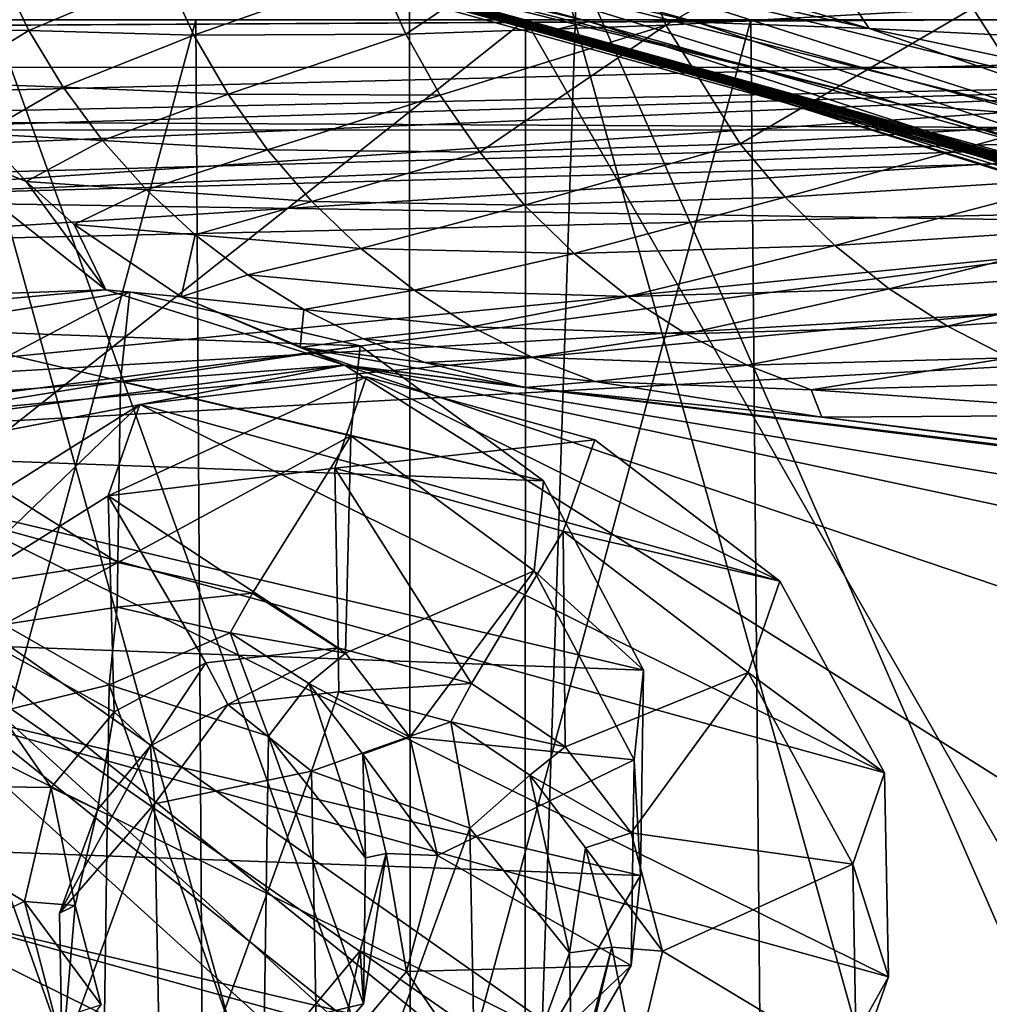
# Model space of a CAD drawing. Header units: metres. Extents: x -904 to 0, y -908 to 0.
# Tile 83 of 158: x -383 to -343, y -92 to -52. Entities that reach past the tile are written whole.
import ezdxf

# ---------------------------------------------------------------- set-up
doc = ezdxf.new("R2010")
doc.units = ezdxf.units.M

msp = doc.modelspace()

# ---------------------------------------------------------------- linework, layer by layer
at = {"layer": 'top'}
for points in [[(-885.9776, -3.567204, 2063.059814), (-239.308899, -51.564125, 2063.059814), (-25.973949, -3.563107, 2063.059814)], [(-843.492188, -35.081711, 2063.059814), (-239.308899, -51.564125, 2063.059814), (-885.9776, -3.567204, 2063.059814)], [(-25.973949, -3.563107, 163.059692), (-239.308899, -51.564125, 163.059692), (-885.977478, -3.567204, 163.059692)], [(-239.308899, -51.564125, 163.059692), (-843.492188, -35.081711, 163.059692), (-885.977478, -3.567204, 163.059692)], [(-393.401001, -117.911072, 1988.119873), (-393.575043, -24.020006, 1933.938843), (-367.022247, -120.089249, 1984.553101)], [(-393.575043, -24.020006, 1933.938843), (-367.096466, -27.058399, 1930.8573), (-367.022247, -120.089249, 1984.553101)], [(-367.022247, -120.089249, 1984.553101), (-367.096466, -27.058399, 1930.8573), (-340.778107, -121.33815, 1979.975098)], [(-367.096466, -27.058399, 1930.8573), (-340.776947, -30.870316, 1927.743286), (-340.778107, -121.33815, 1979.975098)], [(-843.492188, -35.081711, 2063.059814), (-840.820007, -39.149845, 2063.059814), (-239.308899, -51.564125, 2063.059814)], [(-239.308899, -51.564125, 163.059692), (-840.820007, -39.149845, 163.059692), (-843.492188, -35.081711, 163.059692)], [(-570.15863, -58.565701, 661.240173), (-309.111755, -207.702347, 657.334961), (-309.819092, -35.76218, 661.837402)], [(-309.819092, -35.76218, 661.837402), (-539.800293, -44.330421, 661.613037), (-570.15863, -58.565701, 661.240173)], [(-840.820007, -39.149845, 2063.059814), (-839.977417, -43.566975, 2063.059814), (-239.308899, -51.564125, 2063.059814)], [(-839.977417, -43.566975, 163.059692), (-840.820007, -39.149845, 163.059692), (-239.308899, -51.564125, 163.059692)], [(-239.308899, -51.564125, 2063.059814), (-839.977417, -43.566975, 2063.059814), (-839.977356, -51.567074, 2063.059814)], [(-839.977356, -51.567074, 163.059692), (-839.977417, -43.566975, 163.059692), (-239.308899, -51.564125, 163.059692)], [(-389.199493, -118.923676, 1550.911377), (-387.040436, -43.813927, 1507.312256), (-362.245575, -112.721756, 1545.40625)], [(-387.040436, -43.813927, 1507.312256), (-360.150604, -49.271362, 1508.498169), (-362.245575, -112.721756, 1545.40625)], [(-383.114807, -45.250702, 1332.585693), (-378.781952, -45.059032, 1287.390015), (-355.222168, -51.663898, 1287.459839)], [(-378.781952, -45.059032, 1287.390015), (-371.915283, -45.001244, 1242.514404), (-348.09552, -51.926071, 1242.652588)], [(-355.222168, -51.663898, 1287.459839), (-378.781952, -45.059032, 1287.390015), (-348.09552, -51.926071, 1242.652588)], [(-348.09552, -51.926071, 1242.652588), (-371.915283, -45.001244, 1242.514404), (-350.305389, -48.601093, 1198.228027)], [(-384.531708, -45.681446, 1377.949463), (-383.114807, -45.250702, 1332.585693), (-359.66568, -51.635044, 1332.613892)], [(-359.66568, -51.635044, 1332.613892), (-383.114807, -45.250702, 1332.585693), (-355.222168, -51.663898, 1287.459839)], [(-384.531708, -45.681446, 1377.949463), (-361.009644, -51.969448, 1377.949341), (-382.892548, -46.313339, 1407.056641)], [(-361.009644, -51.969448, 1377.949341), (-384.531708, -45.681446, 1377.949463), (-359.66568, -51.635044, 1332.613892)], [(-356.488464, -51.79232, 1821.568604), (-345.983276, -45.757645, 1863.292114), (-358.621277, -46.383533, 1821.546997)], [(-343.814362, -51.092552, 1863.315308), (-345.983276, -45.757645, 1863.292114), (-356.488464, -51.79232, 1821.568604)], [(-379.829437, -47.162342, 1432.524048), (-382.892548, -46.313339, 1407.056641), (-355.571411, -53.458, 1432.524048)], [(-382.892548, -46.313339, 1407.056641), (-358.983521, -52.636967, 1407.453735), (-355.571411, -53.458, 1432.524048)], [(-361.009644, -51.969448, 1377.949341), (-358.983521, -52.636967, 1407.453735), (-382.892548, -46.313339, 1407.056641)], [(-368.397339, -49.528465, 1779.275513), (-367.21759, -52.16444, 1779.282715), (-358.621277, -46.383533, 1821.546997)], [(-358.621277, -46.383533, 1821.546997), (-367.21759, -52.16444, 1779.282715), (-356.488464, -51.79232, 1821.568604)], [(-375.978546, -48.070045, 1452.81897), (-379.829437, -47.162342, 1432.524048), (-327.101166, -61.74189, 1453.052856)], [(-327.101166, -61.74189, 1453.052856), (-379.829437, -47.162342, 1432.524048), (-355.571411, -53.458, 1432.524048)], [(-375.133636, -48.238258, 1457.564941), (-375.978546, -48.070045, 1452.81897), (-327.101166, -61.74189, 1453.052856)], [(-375.034088, -48.257248, 1458.1427), (-375.133636, -48.238258, 1457.564941), (-326.095856, -61.910786, 1457.701538)], [(-375.133636, -48.238258, 1457.564941), (-327.101166, -61.74189, 1453.052856), (-326.095856, -61.910786, 1457.701538)], [(-374.983459, -48.266338, 1458.424805), (-375.034088, -48.257248, 1458.1427), (-325.977173, -61.929955, 1458.259644)], [(-375.034088, -48.257248, 1458.1427), (-326.095856, -61.910786, 1457.701538), (-325.977173, -61.929955, 1458.259644)], [(-374.942749, -48.279213, 1458.783691), (-374.983459, -48.266338, 1458.424805), (-325.91684, -61.939465, 1458.536621)], [(-374.983459, -48.266338, 1458.424805), (-325.977173, -61.929955, 1458.259644), (-325.91684, -61.939465, 1458.536621)], [(-374.68399, -48.328712, 1460.085327), (-374.942749, -48.279213, 1458.783691), (-325.867859, -61.949348, 1458.839355)], [(-374.942749, -48.279213, 1458.783691), (-325.91684, -61.939465, 1458.536621), (-325.867859, -61.949348, 1458.839355)], [(-374.204956, -48.416691, 1462.588379), (-374.68399, -48.328712, 1460.085327), (-325.562714, -62.000946, 1460.184692)], [(-374.68399, -48.328712, 1460.085327), (-325.867859, -61.949348, 1458.839355), (-325.562714, -62.000946, 1460.184692)], [(-325.562714, -62.000946, 1460.184692), (-324.997833, -62.092915, 1462.747559), (-374.204956, -48.416691, 1462.588379)], [(-324.997833, -62.092915, 1462.747559), (-374.150635, -48.426311, 1462.889771), (-374.204956, -48.416691, 1462.588379)], [(-324.997833, -62.092915, 1462.747559), (-324.933624, -62.102932, 1463.052124), (-374.150635, -48.426311, 1462.889771)], [(-324.933624, -62.102932, 1463.052124), (-374.096283, -48.43734, 1463.227051), (-374.150635, -48.426311, 1462.889771)], [(-324.933624, -62.102932, 1463.052124), (-324.86911, -62.112701, 1463.351929), (-374.096283, -48.43734, 1463.227051)], [(-324.86911, -62.112701, 1463.351929), (-373.951996, -48.458599, 1463.850586), (-374.096283, -48.43734, 1463.227051)], [(-324.86911, -62.112701, 1463.351929), (-324.699371, -62.136009, 1463.971313), (-373.951996, -48.458599, 1463.850586)], [(-324.699371, -62.136009, 1463.971313), (-373.654419, -48.499844, 1465.084961), (-373.951996, -48.458599, 1463.850586)], [(-324.699371, -62.136009, 1463.971313), (-324.349518, -62.18256, 1465.211426), (-373.654419, -48.499844, 1465.084961)], [(-324.349518, -62.18256, 1465.211426), (-373.046173, -48.579014, 1467.553589), (-373.654419, -48.499844, 1465.084961)], [(-324.349518, -62.18256, 1465.211426), (-323.634857, -62.273563, 1467.686279), (-373.046173, -48.579014, 1467.553589)], [(-323.634857, -62.273563, 1467.686279), (-346.812103, -55.048317, 1472.553467), (-373.046173, -48.579014, 1467.553589)], [(-373.046173, -48.579014, 1467.553589), (-346.812103, -55.048317, 1472.553467), (-371.777374, -48.724239, 1472.476807)], [(-346.812103, -55.048317, 1472.553467), (-366.009949, -49.131088, 1491.965454), (-371.777374, -48.724239, 1472.476807)], [(-338.294617, -52.411137, 1198.356689), (-350.305389, -48.601093, 1198.228027), (-325.862457, -52.944607, 1154.723633)], [(-350.305389, -48.601093, 1198.228027), (-338.139313, -48.870178, 1154.557129), (-325.862457, -52.944607, 1154.723633)], [(-350.305389, -48.601093, 1198.228027), (-338.294617, -52.411137, 1198.356689), (-348.09552, -51.926071, 1242.652588)], [(-340.552063, -55.540485, 1492.042358), (-360.150604, -49.271362, 1508.498169), (-366.009949, -49.131088, 1491.965454)], [(-346.812103, -55.048317, 1472.553467), (-340.552063, -55.540485, 1492.042358), (-366.009949, -49.131088, 1491.965454)], [(-383.980011, -49.560432, 1693.477661), (-387.74649, -51.921276, 1650.157837), (-382.782562, -52.013332, 1693.478882)], [(-377.158966, -49.635181, 1736.546997), (-383.980011, -49.560432, 1693.477661), (-382.782562, -52.013332, 1693.478882)], [(-368.397339, -49.528465, 1779.275513), (-377.158966, -49.635181, 1736.546997), (-375.974243, -52.19857, 1736.549805)], [(-367.21759, -52.16444, 1779.282715), (-368.397339, -49.528465, 1779.275513), (-375.974243, -52.19857, 1736.549805)], [(-362.245575, -112.721756, 1545.40625), (-360.150604, -49.271362, 1508.498169), (-336.018341, -104.384018, 1538.417725)], [(-340.552063, -55.540485, 1492.042358), (-333.651184, -55.797028, 1510.039795), (-360.150604, -49.271362, 1508.498169)], [(-360.150604, -49.271362, 1508.498169), (-333.651184, -55.797028, 1510.039795), (-336.018341, -104.384018, 1538.417725)], [(-375.974243, -52.19857, 1736.549805), (-377.158966, -49.635181, 1736.546997), (-382.782562, -52.013332, 1693.478882)], [(-343.814362, -51.092552, 1863.315308), (-340.722321, -55.918903, 1863.33374), (-329.22702, -50.086201, 1904.436401)], [(-353.424011, -56.68919, 1821.587524), (-343.814362, -51.092552, 1863.315308), (-356.488464, -51.79232, 1821.568604)], [(-340.722321, -55.918903, 1863.33374), (-343.814362, -51.092552, 1863.315308), (-353.424011, -56.68919, 1821.587524)], [(-239.308899, -51.564125, 163.059692), (-446.597717, -51.562679, 178.448685), (-839.977356, -51.567074, 163.059692)], [(-839.977356, -51.567074, 2063.059814), (-467.355255, -51.565228, 2039.645508), (-239.308899, -51.564125, 2063.059814)], [(-467.355255, -51.565228, 2039.645508), (-414.75824, -51.564968, 2038.379517), (-239.308899, -51.564125, 2063.059814)], [(-422.847595, -51.565025, 179.349472), (-446.597717, -51.562679, 178.448685), (-239.308899, -51.564125, 163.059692)], [(-399.234528, -51.564911, 182.051285), (-422.847595, -51.565025, 179.349472), (-239.308899, -51.564125, 163.059692)], [(-239.308899, -51.564125, 2063.059814), (-414.75824, -51.564968, 2038.379517), (-362.278748, -51.564709, 2034.584595)], [(-362.278748, -51.564709, 2034.584595), (-414.75824, -51.564968, 2038.379517), (-414.74646, -93.114326, 2031.052734)], [(-414.74646, -93.114326, 2031.052734), (-362.296753, -95.733551, 2026.798096), (-362.278748, -51.564709, 2034.584595)], [(-375.897583, -51.564796, 186.552155), (-399.234528, -51.564911, 182.051285), (-239.308899, -51.564125, 163.059692)], [(-399.234528, -51.564911, 182.051285), (-375.897583, -51.564796, 186.552155), (-399.057281, -137.468994, 191.161682)], [(-375.897583, -51.564796, 186.552155), (-375.379425, -134.177689, 195.461365), (-399.057281, -137.468994, 191.161682)], [(-239.308899, -51.564125, 163.059692), (-352.977783, -51.564682, 192.840973), (-375.897583, -51.564796, 186.552155)], [(-375.897583, -51.564796, 186.552155), (-352.977783, -51.564682, 192.840973), (-375.379425, -134.177689, 195.461365)], [(-352.977783, -51.564682, 192.840973), (-352.275635, -129.653809, 201.423859), (-375.379425, -134.177689, 195.461365)], [(-362.296753, -95.733551, 2026.798096), (-336.026031, -97.270164, 2023.669922), (-362.278748, -51.564709, 2034.584595)], [(-362.278748, -51.564709, 2034.584595), (-310.038391, -51.564449, 2028.267822), (-239.308899, -51.564125, 2063.059814)], [(-362.278748, -51.564709, 2034.584595), (-336.026031, -97.270164, 2023.669922), (-310.038391, -51.564449, 2028.267822)], [(-330.615753, -51.564575, 200.891068), (-352.977783, -51.564682, 192.840973), (-239.308899, -51.564125, 163.059692)], [(-352.977783, -51.564682, 192.840973), (-330.615753, -51.564575, 200.891068), (-352.275635, -129.653809, 201.423859)], [(-330.615753, -51.564575, 200.891068), (-329.310181, -123.823822, 209.202545), (-352.275635, -129.653809, 201.423859)], [(-382.782562, -52.013332, 1693.478882), (-387.74649, -51.921276, 1650.157837), (-386.329803, -54.165588, 1650.160278)], [(-356.488464, -51.79232, 1821.568604), (-367.21759, -52.16444, 1779.282715), (-365.805939, -54.673916, 1779.290405)], [(-364.171387, -57.033138, 1779.298462), (-356.488464, -51.79232, 1821.568604), (-365.805939, -54.673916, 1779.290405)], [(-353.424011, -56.68919, 1821.587524), (-356.488464, -51.79232, 1821.568604), (-364.171387, -57.033138, 1779.298462)], [(-361.009644, -51.969448, 1377.949341), (-359.66568, -51.635044, 1332.613892), (-336.386597, -59.182121, 1332.653687)], [(-361.009644, -51.969448, 1377.949341), (-337.83255, -59.339127, 1377.947266), (-358.983521, -52.636967, 1407.453735)], [(-337.83255, -59.339127, 1377.947266), (-361.009644, -51.969448, 1377.949341), (-336.386597, -59.182121, 1332.653687)], [(-336.386597, -59.182121, 1332.653687), (-359.66568, -51.635044, 1332.613892), (-331.841736, -59.460705, 1287.55481)], [(-359.66568, -51.635044, 1332.613892), (-355.222168, -51.663898, 1287.459839), (-331.841736, -59.460705, 1287.55481)], [(-331.841736, -59.460705, 1287.55481), (-355.222168, -51.663898, 1287.459839), (-324.467957, -60.07806, 1242.829468)], [(-355.222168, -51.663898, 1287.459839), (-348.09552, -51.926071, 1242.652588), (-324.467957, -60.07806, 1242.829468)], [(-324.467957, -60.07806, 1242.829468), (-348.09552, -51.926071, 1242.652588), (-326.092651, -56.621483, 1198.501343)], [(-348.09552, -51.926071, 1242.652588), (-338.294617, -52.411137, 1198.356689), (-326.092651, -56.621483, 1198.501343)], [(-381.367737, -54.34824, 1693.481934), (-382.782562, -52.013332, 1693.478882), (-386.329803, -54.165588, 1650.160278)], [(-375.974243, -52.19857, 1736.549805), (-382.782562, -52.013332, 1693.478882), (-381.367737, -54.34824, 1693.481934)], [(-374.563507, -54.639339, 1736.554321), (-375.974243, -52.19857, 1736.549805), (-381.367737, -54.34824, 1693.481934)], [(-367.21759, -52.16444, 1779.282715), (-375.974243, -52.19857, 1736.549805), (-374.563507, -54.639339, 1736.554321)], [(-365.805939, -54.673916, 1779.290405), (-367.21759, -52.16444, 1779.282715), (-374.563507, -54.639339, 1736.554321)], [(-355.571411, -53.458, 1432.524048), (-358.983521, -52.636967, 1407.453735), (-326.935852, -62.410175, 1432.524048)], [(-358.983521, -52.636967, 1407.453735), (-335.409424, -60.036449, 1407.892456), (-326.935852, -62.410175, 1432.524048)], [(-337.83255, -59.339127, 1377.947266), (-335.409424, -60.036449, 1407.892456), (-358.983521, -52.636967, 1407.453735)], [(-327.101166, -61.74189, 1453.052856), (-355.571411, -53.458, 1432.524048), (-326.935852, -62.410175, 1432.524048)], [(-384.712372, -56.275879, 1650.164063), (-381.367737, -54.34824, 1693.481934), (-386.329803, -54.165588, 1650.160278)], [(-381.367737, -54.34824, 1693.481934), (-384.712372, -56.275879, 1650.164063), (-379.744751, -56.543724, 1693.487061)], [(-374.563507, -54.639339, 1736.554321), (-381.367737, -54.34824, 1693.481934), (-379.744751, -56.543724, 1693.487061)], [(-374.563507, -54.639339, 1736.554321), (-379.744751, -56.543724, 1693.487061), (-372.935883, -56.934631, 1736.560547)], [(-365.805939, -54.673916, 1779.290405), (-374.563507, -54.639339, 1736.554321), (-372.935883, -56.934631, 1736.560547)], [(-372.935883, -56.934631, 1736.560547), (-364.171387, -57.033138, 1779.298462), (-365.805939, -54.673916, 1779.290405)], [(-323.634857, -62.273563, 1467.686279), (-322.145752, -62.44846, 1472.619385), (-346.812103, -55.048317, 1472.553467)], [(-322.145752, -62.44846, 1472.619385), (-340.552063, -55.540485, 1492.042358), (-346.812103, -55.048317, 1472.553467)], [(-351.565674, -58.886295, 1821.595703), (-340.722321, -55.918903, 1863.33374), (-353.424011, -56.68919, 1821.587524)], [(-351.565674, -58.886295, 1821.595703), (-338.853882, -58.083466, 1863.340942), (-340.722321, -55.918903, 1863.33374)], [(-387.700989, -56.295364, 1606.961792), (-653.710815, -72.309532, 1606.576172), (-379.609039, -62.712627, 1606.793701)], [(-382.905121, -58.232113, 1650.169312), (-384.712372, -56.275879, 1650.164063), (-387.700989, -56.295364, 1606.961792)], [(-379.609039, -62.712627, 1606.793701), (-382.905121, -58.232113, 1650.169312), (-387.700989, -56.295364, 1606.961792)], [(-384.712372, -56.275879, 1650.164063), (-382.905121, -58.232113, 1650.169312), (-379.744751, -56.543724, 1693.487061)], [(-382.905121, -58.232113, 1650.169312), (-377.92453, -58.578678, 1693.494019), (-379.744751, -56.543724, 1693.487061)], [(-379.744751, -56.543724, 1693.487061), (-377.92453, -58.578678, 1693.494019), (-372.935883, -56.934631, 1736.560547)], [(-362.324707, -59.218815, 1779.306641), (-353.424011, -56.68919, 1821.587524), (-364.171387, -57.033138, 1779.298462)], [(-351.565674, -58.886295, 1821.595703), (-353.424011, -56.68919, 1821.587524), (-362.324707, -59.218815, 1779.306641)], [(-372.935883, -56.934631, 1736.560547), (-377.92453, -58.578678, 1693.494019), (-371.102142, -59.06197, 1736.568359)], [(-364.171387, -57.033138, 1779.298462), (-372.935883, -56.934631, 1736.560547), (-371.102142, -59.06197, 1736.568359)], [(-362.324707, -59.218815, 1779.306641), (-364.171387, -57.033138, 1779.298462), (-371.102142, -59.06197, 1736.568359)], [(-349.507813, -60.886173, 1821.602783), (-338.853882, -58.083466, 1863.340942), (-351.565674, -58.886295, 1821.595703)], [(-338.853882, -58.083466, 1863.340942), (-349.507813, -60.886173, 1821.602783), (-336.788635, -60.053448, 1863.346436)], [(-380.922333, -60.015366, 1650.175903), (-382.905121, -58.232113, 1650.169312), (-379.609039, -62.712627, 1606.793701)], [(-377.92453, -58.578678, 1693.494019), (-382.905121, -58.232113, 1650.169312), (-380.922333, -60.015366, 1650.175903)], [(-570.15863, -58.565701, 661.240173), (-584.097839, -207.702347, 657.334961), (-309.111755, -207.702347, 657.334961)], [(-377.92453, -58.578678, 1693.494019), (-380.922333, -60.015366, 1650.175903), (-375.921295, -60.43314, 1693.50293)], [(-371.102142, -59.06197, 1736.568359), (-377.92453, -58.578678, 1693.494019), (-375.921295, -60.43314, 1693.50293)], [(-360.28006, -61.209015, 1779.314941), (-351.565674, -58.886295, 1821.595703), (-362.324707, -59.218815, 1779.306641)], [(-360.28006, -61.209015, 1779.314941), (-349.507813, -60.886173, 1821.602783), (-351.565674, -58.886295, 1821.595703)], [(-369.076416, -61.000095, 1736.577759), (-371.102142, -59.06197, 1736.568359), (-375.921295, -60.43314, 1693.50293)], [(-362.324707, -59.218815, 1779.306641), (-371.102142, -59.06197, 1736.568359), (-369.076416, -61.000095, 1736.577759)], [(-360.28006, -61.209015, 1779.314941), (-362.324707, -59.218815, 1779.306641), (-369.076416, -61.000095, 1736.577759)], [(-375.921295, -60.43314, 1693.50293), (-380.922333, -60.015366, 1650.175903), (-376.496826, -62.992954, 1650.192871)], [(-376.496826, -62.992954, 1650.192871), (-380.922333, -60.015366, 1650.175903), (-379.609039, -62.712627, 1606.793701)], [(-336.788635, -60.053448, 1863.346436), (-349.507813, -60.886173, 1821.602783), (-347.266754, -62.668034, 1821.608643)], [(-336.788635, -60.053448, 1863.346436), (-347.266754, -62.668034, 1821.608643), (-334.54303, -61.808685, 1863.350342)], [(-373.751007, -62.088051, 1693.513672), (-375.921295, -60.43314, 1693.50293), (-376.496826, -62.992954, 1650.192871)], [(-369.076416, -61.000095, 1736.577759), (-375.921295, -60.43314, 1693.50293), (-373.751007, -62.088051, 1693.513672)], [(-358.053589, -62.982861, 1779.32312), (-349.507813, -60.886173, 1821.602783), (-360.28006, -61.209015, 1779.314941)], [(-349.507813, -60.886173, 1821.602783), (-358.053589, -62.982861, 1779.32312), (-347.266754, -62.668034, 1821.608643)], [(-366.874786, -62.728729, 1736.588623), (-369.076416, -61.000095, 1736.577759), (-373.751007, -62.088051, 1693.513672)], [(-360.28006, -61.209015, 1779.314941), (-369.076416, -61.000095, 1736.577759), (-366.874786, -62.728729, 1736.588623)], [(-366.874786, -62.728729, 1736.588623), (-358.053589, -62.982861, 1779.32312), (-360.28006, -61.209015, 1779.314941)], [(-373.751007, -62.088051, 1693.513672), (-376.496826, -62.992954, 1650.192871), (-371.433136, -63.526936, 1693.526123)], [(-366.874786, -62.728729, 1736.588623), (-373.751007, -62.088051, 1693.513672), (-371.433136, -63.526936, 1693.526123)], [(-334.54303, -61.808685, 1863.350342), (-347.266754, -62.668034, 1821.608643), (-344.862915, -64.21418, 1821.613403)], [(-332.137573, -63.332085, 1863.352417), (-334.54303, -61.808685, 1863.350342), (-344.862915, -64.21418, 1821.613403)], [(-653.710815, -72.309532, 1606.576172), (-629.739319, -85.308647, 1606.241211), (-379.609039, -62.712627, 1606.793701)], [(-379.609039, -62.712627, 1606.793701), (-629.739319, -85.308647, 1606.241211), (-369.758789, -65.81794, 1606.712402)], [(-379.609039, -62.712627, 1606.793701), (-369.758789, -65.81794, 1606.712402), (-376.496826, -62.992954, 1650.192871)], [(-371.433136, -63.526936, 1693.526123), (-364.51712, -64.230385, 1736.600952), (-366.874786, -62.728729, 1736.588623)], [(-364.51712, -64.230385, 1736.600952), (-358.053589, -62.982861, 1779.32312), (-366.874786, -62.728729, 1736.588623)], [(-347.266754, -62.668034, 1821.608643), (-358.053589, -62.982861, 1779.32312), (-355.665619, -64.522537, 1779.331299)], [(-344.862915, -64.21418, 1821.613403), (-347.266754, -62.668034, 1821.608643), (-355.665619, -64.522537, 1779.331299)], [(-369.758789, -65.81794, 1606.712402), (-371.592438, -65.090462, 1650.214355), (-376.496826, -62.992954, 1650.192871)], [(-376.496826, -62.992954, 1650.192871), (-371.592438, -65.090462, 1650.214355), (-371.433136, -63.526936, 1693.526123)], [(-355.665619, -64.522537, 1779.331299), (-358.053589, -62.982861, 1779.32312), (-364.51712, -64.230385, 1736.600952)], [(-344.862915, -64.21418, 1821.613403), (-342.318085, -65.508957, 1821.616821), (-332.137573, -63.332085, 1863.352417)], [(-371.592438, -65.090462, 1650.214355), (-368.988495, -64.734985, 1693.540039), (-371.433136, -63.526936, 1693.526123)], [(-368.988495, -64.734985, 1693.540039), (-364.51712, -64.230385, 1736.600952), (-371.433136, -63.526936, 1693.526123)], [(-364.51712, -64.230385, 1736.600952), (-368.988495, -64.734985, 1693.540039), (-362.024628, -65.489426, 1736.614502)], [(-355.665619, -64.522537, 1779.331299), (-364.51712, -64.230385, 1736.600952), (-362.024628, -65.489426, 1736.614502)], [(-353.137665, -65.81221, 1779.339355), (-355.665619, -64.522537, 1779.331299), (-362.024628, -65.489426, 1736.614502)], [(-355.665619, -64.522537, 1779.331299), (-353.137665, -65.81221, 1779.339355), (-344.862915, -64.21418, 1821.613403)], [(-353.137665, -65.81221, 1779.339355), (-342.318085, -65.508957, 1821.616821), (-344.862915, -64.21418, 1821.613403)], [(-366.439026, -65.70137, 1693.555542), (-368.988495, -64.734985, 1693.540039), (-371.592438, -65.090462, 1650.214355)], [(-362.024628, -65.489426, 1736.614502), (-368.988495, -64.734985, 1693.540039), (-366.439026, -65.70137, 1693.555542)], [(-362.295715, -66.734222, 1685.181274), (-366.439026, -65.70137, 1693.555542), (-371.592438, -65.090462, 1650.214355)], [(-369.758789, -65.81794, 1606.712402), (-369.372711, -65.865341, 1613.282715), (-371.592438, -65.090462, 1650.214355)], [(-369.372711, -65.865341, 1613.282715), (-362.295715, -66.734222, 1685.181274), (-371.592438, -65.090462, 1650.214355)], [(-629.739319, -85.308647, 1606.241211), (-604.935974, -96.644119, 1605.948364), (-369.758789, -65.81794, 1606.712402)], [(-369.758789, -65.81794, 1606.712402), (-604.935974, -96.644119, 1605.948364), (-579.41748, -106.263069, 1605.699219)], [(-579.41748, -106.263069, 1605.699219), (-311.90625, -102.299171, 1605.779053), (-369.758789, -65.81794, 1606.712402)], [(-311.90625, -102.299171, 1605.779053), (-285.901001, -94.13549, 1606.012329), (-369.758789, -65.81794, 1606.712402)], [(-369.758789, -65.81794, 1606.712402), (-285.901001, -94.13549, 1606.012329), (-259.035767, -89.53669, 1606.136597)], [(-259.035767, -89.53669, 1606.136597), (-232.967972, -88.549675, 1606.117188), (-369.758789, -65.81794, 1606.712402)], [(-232.967972, -88.549675, 1606.117188), (-157.766281, -91.522858, 1606.039307), (-369.758789, -65.81794, 1606.712402)], [(-264.370239, -78.757698, 1612.998047), (-369.758789, -65.81794, 1606.712402), (-157.766281, -91.522858, 1606.039307)], [(-264.370239, -78.757698, 1612.998047), (-369.372711, -65.865341, 1613.282715), (-369.758789, -65.81794, 1606.712402)], [(-359.418945, -66.49469, 1736.629272), (-362.024628, -65.489426, 1736.614502), (-366.439026, -65.70137, 1693.555542)], [(-359.418945, -66.49469, 1736.629272), (-366.439026, -65.70137, 1693.555542), (-362.295715, -66.734222, 1685.181274)], [(-353.137665, -65.81221, 1779.339355), (-362.024628, -65.489426, 1736.614502), (-359.418945, -66.49469, 1736.629272)], [(-350.491211, -66.840881, 1779.347046), (-353.137665, -65.81221, 1779.339355), (-359.418945, -66.49469, 1736.629272)], [(-342.318085, -65.508957, 1821.616821), (-353.137665, -65.81221, 1779.339355), (-350.491211, -66.840881, 1779.347046)], [(-339.653931, -66.541656, 1821.618896), (-342.318085, -65.508957, 1821.616821), (-350.491211, -66.840881, 1779.347046)], [(-362.295715, -66.734222, 1685.181274), (-369.372711, -65.865341, 1613.282715), (-264.370239, -78.757698, 1612.998047)], [(-350.047302, -67.96817, 1756.375854), (-359.418945, -66.49469, 1736.629272), (-362.295715, -66.734222, 1685.181274)], [(-350.491211, -66.840881, 1779.347046), (-359.418945, -66.49469, 1736.629272), (-350.047302, -67.96817, 1756.375854)], [(-339.653931, -66.541656, 1821.618896), (-350.491211, -66.840881, 1779.347046), (-335.662415, -67.869583, 1815.898315)], [(-350.047302, -67.96817, 1756.375854), (-362.295715, -66.734222, 1685.181274), (-271.176086, -77.936203, 1684.443604)], [(-271.176086, -77.936203, 1684.443604), (-362.295715, -66.734222, 1685.181274), (-264.370239, -78.757698, 1612.998047)], [(-335.662415, -67.869583, 1815.898315), (-350.491211, -66.840881, 1779.347046), (-350.047302, -67.96817, 1756.375854)], [(-350.047302, -67.96817, 1756.375854), (-277.97934, -76.816643, 1756.375854), (-335.662415, -67.869583, 1815.898315)], [(-277.97934, -76.816643, 1756.375854), (-350.047302, -67.96817, 1756.375854), (-271.176086, -77.936203, 1684.443604)]]:
    msp.add_3dface(points, dxfattribs=at)
at = {"layer": 'top0123427'}
for points in [[(-378.205261, -67.445328, 1954.93811), (-368.845581, -66.303207, 1952.301025), (-379.516907, -71.211777, 1948.651367)], [(-368.845581, -66.303207, 1952.301025), (-370.157196, -70.069656, 1946.014404), (-379.516907, -71.211777, 1948.651367)], [(-378.205261, -67.445328, 1954.93811), (-351.782806, -74.735191, 1953.792847), (-368.845581, -66.303207, 1952.301025)], [(-370.157196, -70.069656, 1946.014404), (-368.845581, -66.303207, 1952.301025), (-359.415497, -68.90493, 1951.892334)], [(-351.782806, -74.735191, 1953.792847), (-359.415497, -68.90493, 1951.892334), (-368.845581, -66.303207, 1952.301025)], [(-385.640778, -72.105087, 1959.281128), (-378.205261, -67.445328, 1954.93811), (-386.952393, -75.871536, 1952.994385)], [(-378.205261, -67.445328, 1954.93811), (-379.516907, -71.211777, 1948.651367), (-386.952393, -75.871536, 1952.994385)], [(-385.640778, -72.105087, 1959.281128), (-347.459198, -82.639244, 1957.626221), (-378.205261, -67.445328, 1954.93811)], [(-347.459198, -82.639244, 1957.626221), (-351.782806, -74.735191, 1953.792847), (-378.205261, -67.445328, 1954.93811)], [(-360.727142, -72.671379, 1945.605591), (-370.157196, -70.069656, 1946.014404), (-359.415497, -68.90493, 1951.892334)], [(-360.727142, -72.671379, 1945.605591), (-359.415497, -68.90493, 1951.892334), (-351.782806, -74.735191, 1953.792847)], [(-379.516907, -71.211777, 1948.651367), (-370.157196, -70.069656, 1946.014404), (-370.017975, -77.476349, 1950.422729)], [(-370.157196, -70.069656, 1946.014404), (-364.508545, -78.949387, 1950.155762), (-370.017975, -77.476349, 1950.422729)], [(-370.157196, -70.069656, 1946.014404), (-360.727142, -72.671379, 1945.605591), (-364.508545, -78.949387, 1950.155762)], [(-379.516907, -71.211777, 1948.651367), (-379.266205, -80.120026, 1953.936157), (-386.952393, -75.871536, 1952.994385)], [(-370.017975, -77.476349, 1950.422729), (-375.488068, -78.096489, 1951.935547), (-379.516907, -71.211777, 1948.651367)], [(-375.488068, -78.096489, 1951.935547), (-379.266205, -80.120026, 1953.936157), (-379.516907, -71.211777, 1948.651367)], [(-389.679413, -79.35955, 1964.469971), (-347.301056, -91.051582, 1962.633179), (-385.640778, -72.105087, 1959.281128)], [(-347.301056, -91.051582, 1962.633179), (-347.459198, -82.639244, 1957.626221), (-385.640778, -72.105087, 1959.281128)], [(-360.727142, -72.671379, 1945.605591), (-360.643158, -81.566681, 1950.917358), (-364.508545, -78.949387, 1950.155762)], [(-360.727142, -72.671379, 1945.605591), (-353.094452, -78.50164, 1947.506104), (-360.643158, -81.566681, 1950.917358)], [(-353.094452, -78.50164, 1947.506104), (-360.727142, -72.671379, 1945.605591), (-351.782806, -74.735191, 1953.792847)], [(-353.094452, -78.50164, 1947.506104), (-351.782806, -74.735191, 1953.792847), (-347.459198, -82.639244, 1957.626221)], [(-386.952393, -75.871536, 1952.994385), (-381.861572, -83.249817, 1956.352783), (-390.991028, -83.125999, 1958.18335)], [(-379.266205, -80.120026, 1953.936157), (-381.861572, -83.249817, 1956.352783), (-386.952393, -75.871536, 1952.994385)], [(-375.488068, -78.096489, 1951.935547), (-370.017975, -77.476349, 1950.422729), (-374.572632, -79.819855, 1952.7771)], [(-370.017975, -77.476349, 1950.422729), (-369.983643, -79.302208, 1951.509521), (-374.572632, -79.819855, 1952.7771)], [(-369.983643, -79.302208, 1951.509521), (-370.017975, -77.476349, 1950.422729), (-364.508545, -78.949387, 1950.155762)], [(-379.266205, -80.120026, 1953.936157), (-375.488068, -78.096489, 1951.935547), (-377.76297, -81.525986, 1954.464844)], [(-375.488068, -78.096489, 1951.935547), (-374.572632, -79.819855, 1952.7771), (-377.76297, -81.525986, 1954.464844)], [(-353.094452, -78.50164, 1947.506104), (-357.922363, -85.109436, 1952.47229), (-360.643158, -81.566681, 1950.917358)], [(-353.094452, -78.50164, 1947.506104), (-348.770844, -86.405693, 1951.339478), (-357.922363, -85.109436, 1952.47229)], [(-348.770844, -86.405693, 1951.339478), (-353.094452, -78.50164, 1947.506104), (-347.459198, -82.639244, 1957.626221)], [(-365.361755, -80.535362, 1951.284058), (-369.983643, -79.302208, 1951.509521), (-364.508545, -78.949387, 1950.155762)], [(-365.361755, -80.535362, 1951.284058), (-364.508545, -78.949387, 1950.155762), (-360.643158, -81.566681, 1950.917358)], [(-389.521271, -87.771896, 1969.476929), (-351.339691, -98.306053, 1967.822021), (-389.679413, -79.35955, 1964.469971)], [(-351.339691, -98.306053, 1967.822021), (-347.301056, -91.051582, 1962.633179), (-389.679413, -79.35955, 1964.469971)], [(-374.572632, -79.819855, 1952.7771), (-369.983643, -79.302208, 1951.509521), (-371.121124, -82.568535, 1946.057617)], [(-365.361755, -80.535362, 1951.284058), (-371.121124, -82.568535, 1946.057617), (-369.983643, -79.302208, 1951.509521)], [(-377.76297, -81.525986, 1954.464844), (-374.572632, -79.819855, 1952.7771), (-377.594147, -83.913422, 1948.213867)], [(-377.594147, -83.913422, 1948.213867), (-374.572632, -79.819855, 1952.7771), (-371.121124, -82.568535, 1946.057617)], [(-381.861572, -83.249817, 1956.352783), (-379.266205, -80.120026, 1953.936157), (-379.951569, -84.169044, 1956.505005)], [(-379.266205, -80.120026, 1953.936157), (-377.76297, -81.525986, 1954.464844), (-379.951569, -84.169044, 1956.505005)], [(-364.578522, -84.924484, 1946.104004), (-371.121124, -82.568535, 1946.057617), (-365.361755, -80.535362, 1951.284058)], [(-362.097839, -82.742867, 1951.925537), (-365.361755, -80.535362, 1951.284058), (-360.643158, -81.566681, 1950.917358)], [(-362.097839, -82.742867, 1951.925537), (-364.578522, -84.924484, 1946.104004), (-365.361755, -80.535362, 1951.284058)], [(-381.52533, -88.433624, 1951.742188), (-379.951569, -84.169044, 1956.505005), (-377.76297, -81.525986, 1954.464844)], [(-381.52533, -88.433624, 1951.742188), (-377.76297, -81.525986, 1954.464844), (-377.594147, -83.913422, 1948.213867)], [(-362.097839, -82.742867, 1951.925537), (-360.643158, -81.566681, 1950.917358), (-357.922363, -85.109436, 1952.47229)], [(-377.594147, -83.913422, 1948.213867), (-371.121124, -82.568535, 1946.057617), (-377.30014, -99.552177, 1957.521973)], [(-377.30014, -99.552177, 1957.521973), (-371.121124, -82.568535, 1946.057617), (-370.75766, -101.90361, 1957.565674)], [(-371.121124, -82.568535, 1946.057617), (-364.578522, -84.924484, 1946.104004), (-370.75766, -101.90361, 1957.565674)], [(-360.465637, -90.069557, 1948.328491), (-364.578522, -84.924484, 1946.104004), (-362.097839, -82.742867, 1951.925537)], [(-359.803314, -85.734169, 1953.239014), (-362.097839, -82.742867, 1951.925537), (-357.922363, -85.109436, 1952.47229)], [(-359.803314, -85.734169, 1953.239014), (-360.465637, -90.069557, 1948.328491), (-362.097839, -82.742867, 1951.925537)], [(-348.770844, -86.405693, 1951.339478), (-347.459198, -82.639244, 1957.626221), (-347.301056, -91.051582, 1962.633179)], [(-381.861572, -83.249817, 1956.352783), (-382.970367, -87.949081, 1959.399414), (-390.991028, -83.125999, 1958.18335)], [(-390.991028, -83.125999, 1958.18335), (-382.970367, -87.949081, 1959.399414), (-390.832886, -91.538345, 1963.190308)], [(-382.970367, -87.949081, 1959.399414), (-381.861572, -83.249817, 1956.352783), (-380.878784, -88.111542, 1959.060425)], [(-381.861572, -83.249817, 1956.352783), (-379.951569, -84.169044, 1956.505005), (-380.878784, -88.111542, 1959.060425)], [(-381.413055, -94.407097, 1955.297485), (-381.52533, -88.433624, 1951.742188), (-377.594147, -83.913422, 1948.213867)], [(-381.413055, -94.407097, 1955.297485), (-377.594147, -83.913422, 1948.213867), (-377.30014, -99.552177, 1957.521973)], [(-380.878784, -88.111542, 1959.060425), (-379.951569, -84.169044, 1956.505005), (-381.52533, -88.433624, 1951.742188)], [(-370.75766, -101.90361, 1957.565674), (-364.578522, -84.924484, 1946.104004), (-364.284546, -100.563232, 1955.412109)], [(-364.578522, -84.924484, 1946.104004), (-360.465637, -90.069557, 1948.328491), (-364.284546, -100.563232, 1955.412109)], [(-359.803314, -85.734169, 1953.239014), (-357.922363, -85.109436, 1952.47229), (-356.633392, -89.994957, 1955.130249)], [(-348.770844, -86.405693, 1951.339478), (-356.633392, -89.994957, 1955.130249), (-357.922363, -85.109436, 1952.47229)], [(-360.465637, -90.069557, 1948.328491), (-359.803314, -85.734169, 1953.239014), (-358.724945, -89.832466, 1955.46936)], [(-358.724945, -89.832466, 1955.46936), (-359.803314, -85.734169, 1953.239014), (-356.633392, -89.994957, 1955.130249)], [(-348.770844, -86.405693, 1951.339478), (-348.612701, -94.818039, 1956.346436), (-356.633392, -89.994957, 1955.130249)], [(-348.612701, -94.818039, 1956.346436), (-348.770844, -86.405693, 1951.339478), (-347.301056, -91.051582, 1962.633179)], [(-382.970367, -87.949081, 1959.399414), (-381.681396, -92.83461, 1962.057495), (-390.832886, -91.538345, 1963.190308)], [(-385.197662, -95.675949, 1973.310303), (-358.775208, -102.965813, 1972.165039), (-389.521271, -87.771896, 1969.476929)], [(-358.775208, -102.965813, 1972.165039), (-351.339691, -98.306053, 1967.822021), (-389.521271, -87.771896, 1969.476929)], [(-381.681396, -92.83461, 1962.057495), (-382.970367, -87.949081, 1959.399414), (-379.800415, -92.209839, 1961.290771)], [(-382.970367, -87.949081, 1959.399414), (-380.878784, -88.111542, 1959.060425), (-379.800415, -92.209839, 1961.290771)], [(-381.413055, -94.407097, 1955.297485), (-380.878784, -88.111542, 1959.060425), (-381.52533, -88.433624, 1951.742188)], [(-379.800415, -92.209839, 1961.290771), (-380.878784, -88.111542, 1959.060425), (-381.413055, -94.407097, 1955.297485)], [(-364.284546, -100.563232, 1955.412109), (-360.465637, -90.069557, 1948.328491), (-360.353333, -96.04303, 1951.883789)], [(-360.353333, -96.04303, 1951.883789), (-360.465637, -90.069557, 1948.328491), (-358.724945, -89.832466, 1955.46936)], [(-360.353333, -96.04303, 1951.883789), (-358.724945, -89.832466, 1955.46936), (-359.652161, -93.774971, 1958.02478)], [(-359.652161, -93.774971, 1958.02478), (-358.724945, -89.832466, 1955.46936), (-357.742188, -94.694221, 1958.177002)], [(-358.724945, -89.832466, 1955.46936), (-356.633392, -89.994957, 1955.130249), (-357.742188, -94.694221, 1958.177002)], [(-348.612701, -94.818039, 1956.346436), (-357.742188, -94.694221, 1958.177002), (-356.633392, -89.994957, 1955.130249)], [(-348.612701, -94.818039, 1956.346436), (-347.301056, -91.051582, 1962.633179), (-351.339691, -98.306053, 1967.822021)], [(-390.832886, -91.538345, 1963.190308), (-381.681396, -92.83461, 1962.057495), (-386.509308, -99.442398, 1967.023682)]]:
    msp.add_3dface(points, dxfattribs=at)
at = {"layer": 'top0123430'}
for points in [[(-388.175934, -64.324585, 1518.125366), (-378.617218, -62.785873, 1516.66748), (-388.563141, -68.027809, 1511.678223)], [(-378.617218, -62.785873, 1516.66748), (-379.004425, -66.489098, 1510.220337), (-388.563141, -68.027809, 1511.678223)], [(-369.112335, -65.023895, 1517.382202), (-378.617218, -62.785873, 1516.66748), (-388.175934, -64.324585, 1518.125366)], [(-379.004425, -66.489098, 1510.220337), (-378.617218, -62.785873, 1516.66748), (-369.112335, -65.023895, 1517.382202)], [(-361.543854, -70.595367, 1520.12793), (-388.175934, -64.324585, 1518.125366), (-395.895264, -69.335258, 1521.467163)], [(-361.543854, -70.595367, 1520.12793), (-369.112335, -65.023895, 1517.382202), (-388.175934, -64.324585, 1518.125366)], [(-369.499542, -68.727119, 1510.935059), (-379.004425, -66.489098, 1510.220337), (-369.112335, -65.023895, 1517.382202)], [(-369.499542, -68.727119, 1510.935059), (-369.112335, -65.023895, 1517.382202), (-361.543854, -70.595367, 1520.12793)], [(-388.563141, -68.027809, 1511.678223), (-379.004425, -66.489098, 1510.220337), (-379.110931, -73.960846, 1514.518555)], [(-379.110931, -73.960846, 1514.518555), (-379.004425, -66.489098, 1510.220337), (-369.499542, -68.727119, 1510.935059)], [(-384.69574, -74.812302, 1515.343018), (-388.563141, -68.027809, 1511.678223), (-379.110931, -73.960846, 1514.518555)], [(-369.499542, -68.727119, 1510.935059), (-373.556213, -75.22094, 1514.908691), (-379.110931, -73.960846, 1514.518555)], [(-369.712128, -77.703972, 1516.104126), (-373.556213, -75.22094, 1514.908691), (-369.499542, -68.727119, 1510.935059)], [(-361.931061, -74.298592, 1513.680786), (-369.712128, -77.703972, 1516.104126), (-369.499542, -68.727119, 1510.935059)], [(-361.931061, -74.298592, 1513.680786), (-369.499542, -68.727119, 1510.935059), (-361.543854, -70.595367, 1520.12793)], [(-357.410797, -78.396805, 1524.36084), (-395.895264, -69.335258, 1521.467163), (-400.246307, -76.825478, 1526.030762)], [(-357.410797, -78.396805, 1524.36084), (-361.543854, -70.595367, 1520.12793), (-395.895264, -69.335258, 1521.467163)], [(-361.931061, -74.298592, 1513.680786), (-361.543854, -70.595367, 1520.12793), (-357.410797, -78.396805, 1524.36084)], [(-384.69574, -74.812302, 1515.343018), (-379.110931, -73.960846, 1514.518555), (-383.822327, -76.514427, 1516.268311)], [(-379.110931, -73.960846, 1514.518555), (-379.137177, -75.802734, 1515.578125), (-383.822327, -76.514427, 1516.268311)], [(-379.137177, -75.802734, 1515.578125), (-379.110931, -73.960846, 1514.518555), (-373.556213, -75.22094, 1514.908691)], [(-367.063263, -81.168472, 1517.935059), (-369.712128, -77.703972, 1516.104126), (-361.931061, -74.298592, 1513.680786)], [(-357.798004, -82.100029, 1517.913696), (-367.063263, -81.168472, 1517.935059), (-361.931061, -74.298592, 1513.680786)], [(-357.798004, -82.100029, 1517.913696), (-361.931061, -74.298592, 1513.680786), (-357.410797, -78.396805, 1524.36084)], [(-374.477203, -76.857231, 1515.903931), (-379.137177, -75.802734, 1515.578125), (-373.556213, -75.22094, 1514.908691)], [(-374.477203, -76.857231, 1515.903931), (-373.556213, -75.22094, 1514.908691), (-369.712128, -77.703972, 1516.104126)], [(-383.822327, -76.514427, 1516.268311), (-379.137177, -75.802734, 1515.578125), (-379.472961, -79.014229, 1509.987061)], [(-374.477203, -76.857231, 1515.903931), (-379.472961, -79.014229, 1509.987061), (-379.137177, -75.802734, 1515.578125)], [(-386.102234, -80.638702, 1511.318359), (-383.822327, -76.514427, 1516.268311), (-379.472961, -79.014229, 1509.987061)], [(-357.531769, -86.883026, 1529.242554), (-400.246307, -76.825478, 1526.030762), (-400.367279, -85.311699, 1530.912598)], [(-357.531769, -86.883026, 1529.242554), (-357.410797, -78.396805, 1524.36084), (-400.246307, -76.825478, 1526.030762)], [(-372.896912, -81.123108, 1510.803467), (-379.472961, -79.014229, 1509.987061), (-374.477203, -76.857231, 1515.903931)], [(-371.231201, -78.95134, 1516.911865), (-374.477203, -76.857231, 1515.903931), (-369.712128, -77.703972, 1516.104126)], [(-371.231201, -78.95134, 1516.911865), (-372.896912, -81.123108, 1510.803467), (-374.477203, -76.857231, 1515.903931)], [(-371.231201, -78.95134, 1516.911865), (-369.712128, -77.703972, 1516.104126), (-367.063263, -81.168472, 1517.935059)], [(-357.798004, -82.100029, 1517.913696), (-357.410797, -78.396805, 1524.36084), (-357.531769, -86.883026, 1529.242554)], [(-386.102234, -80.638702, 1511.318359), (-379.472961, -79.014229, 1509.987061), (-379.751007, -98.519119, 1521.207397)], [(-379.751007, -98.519119, 1521.207397), (-379.472961, -79.014229, 1509.987061), (-373.121826, -96.899208, 1519.878784)], [(-379.472961, -79.014229, 1509.987061), (-372.896912, -81.123108, 1510.803467), (-373.121826, -96.899208, 1519.878784)], [(-368.885742, -86.147881, 1513.448853), (-372.896912, -81.123108, 1510.803467), (-371.231201, -78.95134, 1516.911865)], [(-368.997467, -81.876686, 1518.458008), (-371.231201, -78.95134, 1516.911865), (-367.063263, -81.168472, 1517.935059)], [(-368.997467, -81.876686, 1518.458008), (-368.885742, -86.147881, 1513.448853), (-371.231201, -78.95134, 1516.911865)], [(-386.327118, -96.414803, 1520.393677), (-386.102234, -80.638702, 1511.318359), (-379.751007, -98.519119, 1521.207397)], [(-373.121826, -96.899208, 1519.878784), (-372.896912, -81.123108, 1510.803467), (-368.971649, -92.17382, 1516.915283)], [(-372.896912, -81.123108, 1510.803467), (-368.885742, -86.147881, 1513.448853), (-368.971649, -92.17382, 1516.915283)], [(-368.997467, -81.876686, 1518.458008), (-367.063263, -81.168472, 1517.935059), (-365.915833, -86.047577, 1520.668701)], [(-365.915833, -86.047577, 1520.668701), (-367.063263, -81.168472, 1517.935059), (-357.798004, -82.100029, 1517.913696)], [(-368.037872, -85.969719, 1520.751465), (-368.997467, -81.876686, 1518.458008), (-365.915833, -86.047577, 1520.668701)], [(-368.885742, -86.147881, 1513.448853), (-368.997467, -81.876686, 1518.458008), (-368.037872, -85.969719, 1520.751465)], [(-357.918976, -90.58625, 1522.79541), (-365.915833, -86.047577, 1520.668701), (-357.798004, -82.100029, 1517.913696)], [(-357.918976, -90.58625, 1522.79541), (-357.798004, -82.100029, 1517.913696), (-357.531769, -86.883026, 1529.242554)], [(-361.882813, -94.373245, 1533.806274), (-400.367279, -85.311699, 1530.912598), (-396.234222, -93.113136, 1535.145508)], [(-361.882813, -94.373245, 1533.806274), (-357.531769, -86.883026, 1529.242554), (-400.367279, -85.311699, 1530.912598)], [(-369.113098, -89.988106, 1523.124146), (-368.037872, -85.969719, 1520.751465), (-367.201111, -90.83744, 1523.497192)], [(-368.971649, -92.17382, 1516.915283), (-368.037872, -85.969719, 1520.751465), (-369.113098, -89.988106, 1523.124146)], [(-368.971649, -92.17382, 1516.915283), (-368.885742, -86.147881, 1513.448853), (-368.037872, -85.969719, 1520.751465)], [(-368.037872, -85.969719, 1520.751465), (-365.915833, -86.047577, 1520.668701), (-367.201111, -90.83744, 1523.497192)], [(-367.201111, -90.83744, 1523.497192), (-365.915833, -86.047577, 1520.668701), (-357.918976, -90.58625, 1522.79541)], [(-357.918976, -90.58625, 1522.79541), (-357.531769, -86.883026, 1529.242554), (-361.882813, -94.373245, 1533.806274)], [(-371.427856, -92.746605, 1524.847656), (-369.113098, -89.988106, 1523.124146), (-369.945923, -94.104088, 1525.538452)], [(-371.427856, -92.746605, 1524.847656), (-368.971649, -92.17382, 1516.915283), (-369.113098, -89.988106, 1523.124146)], [(-369.113098, -89.988106, 1523.124146), (-367.201111, -90.83744, 1523.497192), (-369.945923, -94.104088, 1525.538452)], [(-362.27002, -98.076469, 1527.359131), (-367.201111, -90.83744, 1523.497192), (-357.918976, -90.58625, 1522.79541)], [(-362.27002, -98.076469, 1527.359131), (-357.918976, -90.58625, 1522.79541), (-361.882813, -94.373245, 1533.806274)], [(-369.945923, -94.104088, 1525.538452), (-367.201111, -90.83744, 1523.497192), (-362.27002, -98.076469, 1527.359131)], [(-373.121826, -96.899208, 1519.878784), (-368.971649, -92.17382, 1516.915283), (-371.427856, -92.746605, 1524.847656)]]:
    msp.add_3dface(points, dxfattribs=at)
at = {"layer": 'top0123458'}
for points in [[(-840.648193, -53.564903, 163.059708), (-243.739731, -53.519718, 163.059708), (-882.848145, -16.196362, 163.059708)], [(-882.848145, -16.196362, 163.059708), (-243.739731, -53.519718, 163.059708), (-21.156561, -16.196362, 163.059708)], [(-838.07196, -51.007679, 160.059708), (-245.037064, -51.013153, 160.059708), (-756.383728, -53.87439, 151.006119)], [(-756.383728, -53.87439, 151.006119), (-245.037064, -51.013153, 160.059708), (-607.685181, -60.032143, 141.866348)], [(-607.685181, -60.032143, 141.866348), (-245.037064, -51.013153, 160.059708), (-322.129181, -54.019558, 151.002396)], [(-840.648193, -53.564903, 163.059708), (-321.351837, -56.113968, 154.215454), (-243.739731, -53.519718, 163.059708)], [(-758.300171, -56.021832, 154.161804), (-321.351837, -56.113968, 154.215454), (-840.648193, -53.564903, 163.059708)], [(-322.129181, -54.019558, 151.002396), (-537.043701, -60.481693, 141.854599), (-607.685181, -60.032143, 141.866348)], [(-322.129181, -54.019558, 151.002396), (-466.404297, -60.131844, 141.86377), (-537.043701, -60.481693, 141.854599)], [(-395.786469, -58.98037, 141.893921), (-466.404297, -60.131844, 141.86377), (-322.129181, -54.019558, 151.002396)], [(-325.20755, -57.026646, 141.945099), (-395.786469, -58.98037, 141.893921), (-322.129181, -54.019558, 151.002396)], [(-758.300171, -56.021832, 154.161804), (-537.564453, -62.078083, 145.286179), (-321.351837, -56.113968, 154.215454)], [(-321.351837, -56.113968, 154.215454), (-537.564453, -62.078083, 145.286179), (-466.515625, -61.788113, 145.255127)], [(-395.47757, -60.834946, 145.135208), (-321.351837, -56.113968, 154.215454), (-466.515625, -61.788113, 145.255127)], [(-321.351837, -56.113968, 154.215454), (-395.47757, -60.834946, 145.135208), (-324.46225, -59.205593, 144.901703)], [(-395.786469, -58.98037, 141.893921), (-325.20755, -57.026646, 141.945099), (-328.285919, -60.03373, 132.887787)], [(-324.46225, -59.205593, 144.901703), (-399.405853, -68.984154, 126.67588), (-327.570007, -62.296513, 135.586838)], [(-395.47757, -60.834946, 145.135208), (-399.405853, -68.984154, 126.67588), (-324.46225, -59.205593, 144.901703)], [(-398.51358, -66.948952, 123.728142), (-395.786469, -58.98037, 141.893921), (-328.285919, -60.03373, 132.887787)], [(-328.285919, -60.03373, 132.887787), (-331.364288, -63.040817, 123.830482), (-398.51358, -66.948952, 123.728142)], [(-327.570007, -62.296513, 135.586838), (-399.405853, -68.984154, 126.67588), (-330.992889, -65.251411, 126.773628)], [(-398.51358, -66.948952, 123.728142), (-331.364288, -63.040817, 123.830482), (-63.008152, -302.295593, 117.565376)], [(-399.405853, -68.984154, 126.67588), (-65.273636, -301.103363, 120.597626), (-330.992889, -65.251411, 126.773628)], [(-465.701691, -69.252586, 123.667824), (-398.51358, -66.948952, 123.728142), (-69.298546, -367.238312, 115.864792)], [(-398.51358, -66.948952, 123.728142), (-66.409767, -334.739563, 116.715805), (-69.298546, -367.238312, 115.864792)], [(-66.409767, -334.739563, 116.715805), (-398.51358, -66.948952, 123.728142), (-63.008152, -302.295593, 117.565376)], [(-71.331543, -367.102356, 118.869377), (-399.405853, -68.984154, 126.67588), (-466.087311, -71.13604, 126.61953)], [(-71.331543, -367.102356, 118.869377), (-68.556175, -334.272247, 119.729065), (-399.405853, -68.984154, 126.67588)], [(-68.556175, -334.272247, 119.729065), (-65.273636, -301.103363, 120.597626), (-399.405853, -68.984154, 126.67588)], [(-452.00235, -701.143799, 107.12117), (-465.701691, -69.252586, 123.667824), (-71.672775, -399.771973, 115.012871)], [(-465.701691, -69.252586, 123.667824), (-69.298546, -367.238312, 115.864792), (-71.672775, -399.771973, 115.012871)], [(-73.597755, -399.508667, 118.02079), (-466.087311, -71.13604, 126.61953), (-452.00235, -703.006531, 110.073418)], [(-73.597755, -399.508667, 118.02079), (-71.331543, -367.102356, 118.869377), (-466.087311, -71.13604, 126.61953)]]:
    msp.add_3dface(points, dxfattribs=at)

doc.saveas('drawing.dxf')
